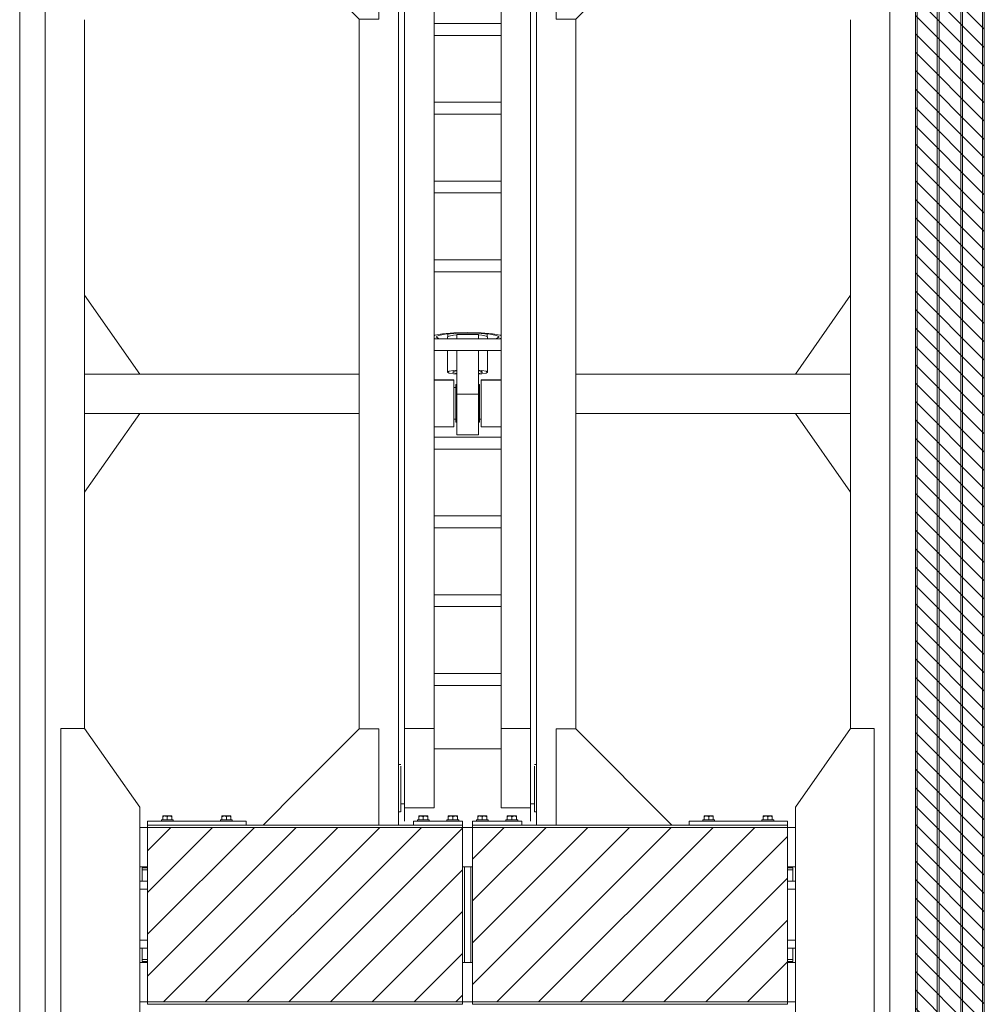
# Model space of a CAD drawing. Header units: millimetres. Extents: x 11264 to 19674, y -752784 to -746844.
# Tile 23 of 56: x 14554 to 14931, y -748200 to -747814. Entities that reach past the tile are written whole.
import ezdxf

# ---------------------------------------------------------------- set-up
doc = ezdxf.new("R2010")
doc.units = ezdxf.units.MM
doc.header["$MEASUREMENT"] = 0
doc.linetypes.add('DGN Style 1', pattern=[238.07239474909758, 0.396127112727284, -237.6762676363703])
doc.linetypes.add('DGN Style 6', pattern=[753.4337684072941, 0.396127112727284, -158.4508450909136, 277.2889789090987, -158.4508450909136, 0.396127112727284, -158.4508450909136])
for name, color, linetype, lineweight in [('Main Cradle', 7, 'Continuous', 0), ('Main Cradle Blocks', 7, 'Continuous', 0), ('Main Cradle Hydraulic Arm Support', 7, 'Continuous', 0), ('Main Cradle Tower Rail Frame', 7, 'Continuous', 0)]:
    doc.layers.add(name, color=color, linetype=linetype, lineweight=lineweight)

# ---------------------------------------------------------------- blocks, each defined once
blk = doc.blocks.new('*U97')
at = {"layer": 'Main Cradle', "color": 7, "linetype": 'Continuous', "lineweight": 0}
for p, q in [((-74.94451413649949, 1122.641239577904), (-174.9445141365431, 1122.641239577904)), ((59.05548586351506, 1122.641239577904), (-58.94451413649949, 1122.641239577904)), ((175.0554858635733, 1122.641239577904), (75.05548586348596, 1122.641239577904)), ((-832.5471580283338, -27.97451850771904), (-972.5445141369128, 172.026403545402)), ((832.6581297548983, -27.97451850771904), (972.6554858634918, 172.026403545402)), ((-972.5478167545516, -328.0005614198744), (-832.5478167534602, -128.0014834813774)), ((972.6587884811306, -328.0005614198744), (832.6587884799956, -128.0014834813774))]:
    blk.add_line(p, q, dxfattribs=at)
at = {"layer": 'Main Cradle Hydraulic Arm Support', "color": 7, "linetype": 'Continuous', "lineweight": 0, "ltscale": 0.154083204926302}
for p, q in [((525.0554858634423, 1172.641239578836), (427.4642876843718, 1172.641239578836)), ((427.4642876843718, -1081.026043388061), (519.0554497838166, -1172.617205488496))]:
    blk.add_line(p, q, dxfattribs=at)
at = {"layer": 'Main Cradle Hydraulic Arm Support', "color": 7, "linetype": 'Continuous', "lineweight": 0}
for p, q in [((-174.9445141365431, -1172.617205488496), (-174.9445141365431, 1122.641239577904)), ((-74.94451413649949, 1102.641239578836), (-74.94451413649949, 1122.641239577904)), ((-58.94451413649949, 1122.641239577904), (-74.94451413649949, 1122.641239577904)), ((-74.94451413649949, 1061.908132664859), (-74.94451413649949, 1102.641239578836)), ((-74.94451413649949, 1102.641239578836), (-58.94451413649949, 1102.641239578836)), ((-58.94451413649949, 1122.641239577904), (-58.94451413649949, 1102.641239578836)), ((-58.94451413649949, 1102.641239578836), (-58.94451413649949, 1061.908132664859)), ((59.05548586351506, 1122.641239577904), (59.05548586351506, 1102.641239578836)), ((59.05548586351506, 1122.641239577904), (75.05548586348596, 1122.641239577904)), ((75.05548586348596, 1102.641239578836), (59.05548586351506, 1102.641239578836)), ((59.05548586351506, 1102.641239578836), (59.05548586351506, 1061.908132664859)), ((75.05548586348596, 1102.641239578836), (75.05548586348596, 1122.641239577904)), ((75.05548586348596, 1061.908132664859), (75.05548586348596, 1102.641239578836)), ((175.0554858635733, -1172.617205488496), (175.0554858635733, 1122.641239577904)), ((-74.94455021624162, 1097.640988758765), (-174.9444780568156, 1097.6403615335)), ((-37.73142149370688, 1097.641222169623), (-58.94447805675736, 1097.641089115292)), ((-34.95592507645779, 1097.641239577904), (-35.48078137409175, 1097.64123628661)), ((-34.95592507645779, 1097.641239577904), (-34.95592507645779, 1093.074011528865)), ((-29.95596115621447, 1077.640316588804), (-34.95588899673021, 1077.640318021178)), ((-34.95588899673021, 1077.582451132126), (-29.95596115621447, 1077.580831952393)), ((-27.45596115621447, 1085.024097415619), (-29.95592507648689, 1085.024097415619)), ((30.04407492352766, 1085.024097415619), (27.54411100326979, 1085.024097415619)), ((35.04403884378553, 1077.640297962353), (30.04411100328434, 1077.640299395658)), ((30.04411100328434, 1077.56140150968), (35.04403884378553, 1077.559782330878)), ((30.04411100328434, 1077.561056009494), (35.04403884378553, 1077.55944604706)), ((35.04407492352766, 1093.074011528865), (35.04407492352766, 1097.641239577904)), ((35.04407492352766, 1097.641239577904), (35.85870069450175, 1097.641233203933)), ((45.82962523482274, 1097.641155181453), (59.05544978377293, 1097.641051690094)), ((75.05552194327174, 1097.640926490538), (175.0554497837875, 1097.640143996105)), ((-159.9559250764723, -927.7132501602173), (-159.9559250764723, 1072.641239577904)), ((-84.95592507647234, -927.7132501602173), (-84.95592507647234, 1072.641239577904)), ((85.06689680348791, 1031.908096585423), (85.06689680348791, 1061.908096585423)), ((160.0668968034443, -927.7132491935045), (160.0668968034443, 1072.641239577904)), ((85.06689680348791, 1031.908096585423), (-84.95592507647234, 1031.908096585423)), ((85.06689680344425, 1031.908096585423), (85.06689680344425, -927.7132501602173)), ((-159.9559611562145, 979.0282717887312), (-174.9444780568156, 978.6469405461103)), ((-174.9444780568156, 977.6421176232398), (-159.9559611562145, 977.6420236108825)), ((-159.9555642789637, 982.2218137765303), (-159.9559250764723, 982.2093073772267)), ((-29.95596115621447, 997.7219534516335), (-34.95588899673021, 997.7235863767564)), ((-34.95588899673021, 997.7232518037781), (-29.95596115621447, 997.7216096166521)), ((-29.95596115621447, 997.6921892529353), (-34.95588899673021, 997.6932133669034)), ((-34.95588899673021, 997.6932112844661), (-29.95596115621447, 997.6921871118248)), ((-34.95588899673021, 997.6419756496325), (-29.95596115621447, 997.6419784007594)), ((-27.45596115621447, 990.2583866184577), (-29.95592507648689, 990.2583866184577)), ((30.04407492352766, 990.2583866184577), (27.54411100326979, 990.2583866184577)), ((30.04411100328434, 997.7019030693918), (35.04403884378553, 997.7002608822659)), ((35.04403884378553, 997.6788755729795), (30.04411100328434, 997.6798996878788)), ((30.04411100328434, 997.6798968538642), (35.04403884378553, 997.6788726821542)), ((30.04411100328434, 997.6420114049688), (35.04403884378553, 997.6420141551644)), ((85.06686072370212, 977.6415373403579), (37.58441705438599, 977.641254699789)), ((160.0665360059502, 982.2218137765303), (160.0668968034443, 982.2093073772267)), ((175.0554497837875, 977.6420729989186), (160.0669328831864, 977.6419837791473)), ((27.54407492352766, 908.6282151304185), (-27.45592507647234, 908.6282151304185)), ((83.193232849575, 901.8740437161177), (85.06686072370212, 900.7289443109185)), ((-274.9445141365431, 872.6412034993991), (-274.9445141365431, -27.9880009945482)), ((85.06689680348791, 861.9080965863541), (-84.95592507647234, 861.9080965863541)), ((275.0554858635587, 872.6412034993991), (275.0554858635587, -27.9880009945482)), ((-84.95592507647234, 831.9080965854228), (85.06689680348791, 831.9080965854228)), ((-84.95592507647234, 661.9080965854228), (85.06689680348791, 661.9080965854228)), ((85.06689680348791, 631.9080965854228), (-84.95592507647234, 631.9080965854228)), ((-84.95592507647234, 461.9080965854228), (85.06689680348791, 461.9080965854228)), ((85.06689680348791, 431.9080965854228), (-84.95592507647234, 431.9080965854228)), ((-84.95592507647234, 261.9080965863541), (85.06689680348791, 261.9080965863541)), ((85.06689680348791, 231.9080965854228), (-84.95592507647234, 231.9080965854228)), ((-84.95592507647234, 61.90809658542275), (85.06689680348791, 61.90809658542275)), ((-50.95592507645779, 66.3803537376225), (-50.95592507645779, 61.90813266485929)), ((-49.95592507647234, 73.81853546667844), (-49.95592507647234, 66.99156295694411)), ((-27.45592507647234, 72.58035549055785), (-27.45592507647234, 61.90813266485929)), ((-27.45592507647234, 72.58035549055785), (27.54407492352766, 72.58035549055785)), ((27.54407492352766, 61.90813266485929), (27.54407492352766, 72.58035549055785)), ((50.04407492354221, 66.99156295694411), (50.04407492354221, 73.81853546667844)), ((51.04407492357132, 61.90813266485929), (51.04407492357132, 66.3803537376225)), ((80.04407342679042, 66.40993099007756), (80.04407492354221, 66.40804968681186)), ((85.06689680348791, 31.90809658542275), (-84.95592507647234, 31.90809658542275)), ((-50.95592507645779, 31.90806050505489), (-50.95592507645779, -22.95211846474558)), ((-27.45592507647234, 31.90806050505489), (-27.45592507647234, -78.86932087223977)), ((27.54407492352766, -78.86932087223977), (27.54407492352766, 31.90806050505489)), ((51.04407492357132, -22.95211846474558), (51.04407492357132, 31.90806050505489)), ((-972.5507471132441, -27.9880009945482), (-274.9445141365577, -27.9880009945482)), ((-274.9445141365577, -27.9880009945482), (-274.9445141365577, -127.9880009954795)), ((-84.95588899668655, -42.82210152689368), (-34.91733602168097, -42.88737912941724)), ((-34.91733602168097, -44.37318328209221), (-34.95904172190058, -44.37247377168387)), ((-34.91733602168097, -42.88737912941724), (-34.91733602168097, -44.37318328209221)), ((35.00548585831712, -42.88737912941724), (85.06686072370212, -42.88800436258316)), ((427.4642878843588, -27.9880009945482), (275.0554858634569, -27.9880009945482)), ((275.0554858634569, -27.9880009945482), (275.0554858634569, -127.9880009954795)), ((972.6617188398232, -27.9880009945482), (427.4642876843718, -27.9880009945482)), ((-29.95592507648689, -54.68709734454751), (-27.45596115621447, -54.68709734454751)), ((27.54411100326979, -54.68709734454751), (30.04407492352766, -54.68709734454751)), ((30.04411100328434, -62.35889076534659), (35.00544977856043, -62.35889245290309)), ((27.54407492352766, -78.86932087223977), (-27.45592507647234, -78.86932087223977)), ((27.54407492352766, -109.564856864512), (27.54407492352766, -78.86932087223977)), ((-972.5507471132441, -127.9880009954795), (-274.9445141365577, -127.9880009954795)), ((-274.9441533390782, -127.9876401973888), (-274.9445141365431, -127.9880009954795)), ((-274.9445141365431, -127.9880009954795), (-274.9445141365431, -928.6172054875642)), ((-29.95596115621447, -142.3586478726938), (-34.91729994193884, -142.3586498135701)), ((35.00544977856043, -142.3586224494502), (30.04411100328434, -142.3586243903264)), ((275.0554858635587, -127.9880009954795), (275.0551250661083, -127.9876401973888)), ((427.4642878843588, -127.9880009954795), (275.0554858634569, -127.9880009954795)), ((275.0554858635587, -127.9880009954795), (275.0554858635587, -928.6172054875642)), ((972.6617188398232, -127.9880009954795), (427.4642876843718, -127.9880009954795)), ((-27.45596115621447, -150.0304235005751), (-29.95592507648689, -150.0304235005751)), ((30.04407492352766, -150.0304235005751), (27.54411100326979, -150.0304235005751)), ((-84.95592507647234, -188.0919034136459), (85.06689680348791, -188.0919034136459)), ((85.06689680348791, -218.0919034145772), (-84.95592507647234, -218.0919034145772)), ((-84.95592507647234, -388.0919034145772), (85.06689680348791, -388.0919034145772)), ((85.06689680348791, -418.0919034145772), (-84.95592507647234, -418.0919034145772)), ((-84.95592507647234, -588.0919034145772), (85.06689680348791, -588.0919034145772)), ((85.06689680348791, -618.0919034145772), (-84.95592507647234, -618.0919034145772)), ((-84.95592507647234, -788.0919034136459), (85.06689680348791, -788.0919034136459)), ((85.06689680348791, -818.0919034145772), (-84.95592507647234, -818.0919034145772)), ((-159.9559250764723, -874.9173540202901), (-159.9555642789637, -874.9194696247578)), ((160.0668968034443, -874.9173540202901), (160.0665360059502, -874.9194696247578)), ((-159.9559250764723, -1128.764427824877), (-159.9559250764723, -927.7132501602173)), ((-159.9559250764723, -927.7132501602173), (-84.95592507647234, -927.7132501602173)), ((-84.95592507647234, -1128.764427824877), (-84.95592507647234, -927.7132501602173)), ((85.06689680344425, -927.7132501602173), (85.06689680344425, -1128.764427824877)), ((160.0668968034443, -927.7132501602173), (85.06689680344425, -927.7132501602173)), ((160.0668968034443, -927.7132501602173), (160.0668968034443, -1128.764427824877)), ((-84.95588899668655, -978.7644278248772), (85.06686072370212, -978.7644278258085)), ((-174.9444780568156, -1018.76459542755), (-170.7354855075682, -1018.764462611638)), ((-170.6825296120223, -1018.764460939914), (-169.7364222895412, -1018.764431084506)), ((-169.6799943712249, -1018.76442930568), (-169.6331031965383, -1018.764427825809)), ((169.7440749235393, -1018.764427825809), (169.7909660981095, -1018.76442930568)), ((169.847394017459, -1018.764431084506), (170.7935013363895, -1018.764460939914)), ((170.8464572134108, -1018.764462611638), (175.0554497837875, -1018.76459542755)), ((160.0668968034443, -1040.49608458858), (160.0668968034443, -1078.764427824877)), ((-159.955961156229, -1118.641183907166), (-169.6330671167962, -1118.638019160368)), ((-159.955961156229, -1118.641287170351), (-169.6330671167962, -1118.638104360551)), ((-169.6330671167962, -1118.763765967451), (-159.955961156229, -1118.763760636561)), ((160.0668968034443, -1106.357560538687), (160.0665360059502, -1106.35051375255)), ((169.7440388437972, -1118.749725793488), (160.0669328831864, -1118.74654298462)), ((160.0669328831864, -1118.763584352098), (169.7440388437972, -1118.763579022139)), ((-170.1198081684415, -1138.76442436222), (-174.9444780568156, -1138.764390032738)), ((-159.9559250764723, -1128.764427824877), (-84.95592507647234, -1128.764427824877)), ((85.06689680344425, -1128.764427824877), (160.0668968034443, -1128.764427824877)), ((175.0554497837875, -1138.764390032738), (170.2307799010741, -1138.76442436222))]:
    blk.add_line(p, q, dxfattribs=at)
at = {"layer": 'Main Cradle Hydraulic Arm Support', "color": 7, "linetype": 'Continuous', "lineweight": 0, "ltscale": 0.154083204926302, "extrusion": (0, 0, -1), "flags": 128}
for points in [[(524.9445141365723, 1172.641239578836), (224.9445141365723, 1172.641239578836), (224.9445141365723, 872.6412395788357), (274.9445141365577, 872.6412395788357), (524.9445141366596, 1122.641239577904), (524.9445141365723, 1172.641239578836)], [(-427.4642878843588, 1172.641239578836), (-225.0554858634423, 1172.641239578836), (-225.0554858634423, 872.6412395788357), (-275.0554858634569, 872.6412395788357), (-427.4642878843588, 1025.050041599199)], [(-427.4642876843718, 1025.050041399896), (-525.0554858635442, 1122.641239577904), (-525.0554858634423, 1172.641239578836)], [(224.9445141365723, -1172.617205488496), (224.9445141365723, -928.6172415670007), (274.9445141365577, -928.6172415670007), (518.9444780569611, -1172.617205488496)], [(-225.0554858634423, -1172.617205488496), (-225.0554858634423, -928.6172415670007), (-275.0554858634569, -928.6172415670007), (-427.4642878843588, -1081.026043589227)]]:
    blk.add_lwpolyline(points, dxfattribs=at)
at = {"layer": 'Main Cradle Hydraulic Arm Support', "color": 7, "linetype": 'Continuous', "lineweight": 0, "extrusion": (0, 0, -1), "flags": 128}
for points in [[(27.45592507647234, 1122.641203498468), (27.45592507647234, 1108.54542115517), (27.45592507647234, 1081.93563096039), (27.45592507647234, 1061.908132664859)], [(-27.54407492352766, 1122.641203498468), (-27.54407492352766, 1108.54542115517), (-27.54407492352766, 1081.93563096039), (-27.54407492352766, 1061.908132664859)], [(34.95592507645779, 1093.074011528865), (34.95592507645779, 1080.0676464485), (34.95592507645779, 1061.908132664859)], [(29.95592507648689, 1061.908132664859), (29.95592507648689, 1062.862206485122), (29.95592507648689, 1076.571153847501), (29.95592507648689, 1084.353375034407), (29.95592507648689, 1085.024097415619), (29.95592507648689, 1085.024097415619)], [(-30.04407492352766, 1061.908132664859), (-30.04407492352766, 1062.862206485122), (-30.04407492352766, 1076.571153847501), (-30.04407492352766, 1084.353375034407), (-30.04407492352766, 1085.024097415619), (-30.04407492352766, 1085.024097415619)], [(-35.04407492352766, 1061.908132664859), (-35.04407492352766, 1080.0676464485), (-35.04407492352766, 1093.074011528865)], [(-75.05548586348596, 1097.640926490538), (-75.05548586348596, 1097.640926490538), (-75.05548586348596, 1097.640828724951)], [(34.95592507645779, 1031.908060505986), (34.95592507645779, 1014.68023363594), (34.95592507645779, 995.2148327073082), (34.95592507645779, 982.2084676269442), (84.95588899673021, 980.936661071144)], [(29.95592507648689, 990.2583867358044), (29.95592507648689, 996.8012744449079), (29.95592507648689, 1009.561677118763), (29.95592507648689, 1026.596939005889), (29.95592507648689, 1031.908060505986)], [(27.45592507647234, 1031.908060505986), (27.45592507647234, 908.6282151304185), (27.45592507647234, 907.9631788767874)], [(-27.54407492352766, 1031.908060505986), (-27.54407492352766, 908.6282151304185), (-27.54407492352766, 907.9631788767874)], [(-30.04407492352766, 990.2583867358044), (-30.04407492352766, 996.8012744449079), (-30.04407492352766, 1009.561677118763), (-30.04407492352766, 1026.596939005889), (-30.04407492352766, 1031.908060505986)], [(-35.55756184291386, 977.641242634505), (-35.04407492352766, 977.6412395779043), (-35.04407492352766, 982.2084676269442), (-35.04407492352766, 995.2148327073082), (-35.04407492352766, 1014.68023363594), (-35.04407492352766, 1031.908060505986)], [(84.95588899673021, 977.6415531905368), (34.95592507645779, 977.6412395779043), (34.95592507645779, 982.2084676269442), (84.95588899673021, 980.9363905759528)], [(-83.193232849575, 901.8740437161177), (-63.68368523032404, 905.4236178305), (-34.48558383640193, 907.7953674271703), (-0.04407492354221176, 908.6282151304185), (34.39743398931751, 907.7953674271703), (63.59553538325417, 905.4236178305), (83.10508300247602, 901.8740437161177), (84.95588899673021, 900.7428922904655)], [(27.45592507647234, 907.9632235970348), (-0.04407492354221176, 908.6282151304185), (-27.54407492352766, 907.9632235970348)], [(-85.06686072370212, 69.4504727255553), (-83.193232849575, 70.59505783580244), (-63.68368523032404, 74.1446319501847), (-34.48558383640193, 76.51638154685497), (-0.04407492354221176, 77.34922925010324), (34.39743398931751, 76.51638154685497), (63.59553538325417, 74.1446319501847), (83.10508300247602, 70.59505783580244), (84.95588899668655, 69.46390641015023)], [(-80.04407342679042, 66.40993099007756), (-73.95443752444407, 70.1298347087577), (-56.61261741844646, 73.2850116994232), (-30.65874951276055, 75.39323356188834), (-0.04407492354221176, 76.13354263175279), (30.57059966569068, 75.39323356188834), (56.52446757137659, 73.2850116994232), (73.86628767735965, 70.1298347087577), (79.95592507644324, 66.40804968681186), (79.95592507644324, 66.40847253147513)], [(84.95588899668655, 63.35219296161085), (83.10508300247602, 62.22104153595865), (81.38523990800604, 61.90813266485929)], [(79.95592507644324, 66.40804968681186), (73.86628767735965, 62.68626466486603), (69.58943563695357, 61.90813266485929)], [(27.45596115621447, 71.45993799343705), (36.01837091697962, 70.76441702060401), (47.07378123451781, 68.75299168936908), (50.95592507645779, 66.3803537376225), (50.95556427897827, 66.38013323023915)], [(-51.04407492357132, 66.3803537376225), (-47.16193108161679, 68.75299168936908), (-36.10652076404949, 70.76441702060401), (-27.54411100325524, 71.45993799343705)], [(-69.67758548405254, 61.90813266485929), (-73.95443752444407, 62.68626466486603), (-80.04407492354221, 66.40804968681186)], [(-81.47338975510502, 61.90813266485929), (-83.193232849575, 62.22104153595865), (-85.06686072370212, 63.36614094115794)], [(27.45596115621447, -17.87253420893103), (36.01837091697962, -18.56805518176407), (47.07378123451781, -20.579480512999), (50.95592507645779, -22.95211846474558), (47.07378123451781, -25.32475641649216), (36.01837091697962, -27.3361817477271), (27.45596115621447, -28.03170272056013)], [(37.95592507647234, -22.95211846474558), (35.06334731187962, -21.18427057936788), (27.45596115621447, -19.80018000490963)], [(27.45596115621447, -26.10405692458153), (35.06334731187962, -24.71996635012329), (37.95592507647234, -22.95211846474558)], [(-51.04407492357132, -22.95211846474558), (-47.16193108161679, -20.579480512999), (-36.10652076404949, -18.56805518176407), (-27.54411100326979, -17.87253420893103)], [(-27.54411100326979, -19.80018000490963), (-35.1514971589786, -21.18427057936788), (-38.04407492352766, -22.95211846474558), (-35.1514971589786, -24.71996635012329), (-27.54411100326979, -26.10405692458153)], [(-27.54411100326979, -28.03170272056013), (-36.10652076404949, -27.3361817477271), (-47.16193108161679, -25.32475641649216), (-51.04407492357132, -22.95211846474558)], [(274.9441533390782, -28.4334123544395), (274.9445141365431, -27.9880009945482), (274.9445141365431, -27.9880009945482)], [(84.95588899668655, -43.37893395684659), (34.91733602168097, -44.37318328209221), (34.91733602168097, -50.39723619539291), (34.91733602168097, -54.68676591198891), (34.91733602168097, -72.2579775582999), (34.91733602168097, -94.4117605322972), (34.91733602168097, -117.7754021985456), (34.91733602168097, -138.7919999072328), (34.91733602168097, -154.2619671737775), (34.91733602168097, -161.8301417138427), (84.95588899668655, -161.8954193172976)], [(-35.09230729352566, -44.37181947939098), (-35.00548585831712, -44.37318328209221), (-35.00548585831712, -42.88737912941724)], [(-85.06686072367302, -161.8300585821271), (-35.00548585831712, -161.8301417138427), (-35.00548585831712, -154.2619671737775), (-35.00548585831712, -138.7919999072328), (-35.00548585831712, -117.7754021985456), (-35.00548585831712, -94.4117605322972), (-35.00548585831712, -72.2579775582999), (-35.00548585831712, -54.68676591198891), (-35.00548585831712, -44.37318328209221), (-85.06686072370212, -43.37873485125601)], [(-275.0554858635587, -27.9880009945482), (-275.0554858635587, -27.9880009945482), (-275.0551250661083, -28.43341235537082)], [(29.95592507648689, -150.0304232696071), (29.95592507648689, -144.2568125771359), (29.95592507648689, -132.1046030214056), (29.95592507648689, -115.4238585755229), (29.95592507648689, -96.75407137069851), (29.95592507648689, -78.93754726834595), (29.95592507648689, -64.68669055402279), (29.95592507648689, -56.17106498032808), (29.95592507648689, -54.68709757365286)], [(-30.04407492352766, -150.0304232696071), (-30.04407492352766, -144.2568125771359), (-30.04407492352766, -132.1046030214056), (-30.04407492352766, -115.4238585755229), (-30.04407492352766, -96.75407137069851), (-30.04407492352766, -78.93754726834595), (-30.04407492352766, -64.68669055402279), (-30.04407492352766, -56.17106498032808), (-30.04407492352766, -54.68709757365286)], [(-27.54407492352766, -109.564856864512), (-27.54407492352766, -139.1879657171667), (-27.54407492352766, -163.3300711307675), (-27.54407492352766, -178.3982918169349), (-27.54407492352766, -182.1501419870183), (27.45592507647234, -182.1501419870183), (27.45592507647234, -178.3982918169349), (27.45592507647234, -163.3300711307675), (27.45592507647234, -139.1879657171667), (27.45592507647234, -109.564856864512), (27.45592507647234, -78.86932087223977)], [(169.6331031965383, -1023.331655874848), (169.6331031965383, -1036.33802095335), (169.6331031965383, -1055.803421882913), (169.6331031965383, -1078.764427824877), (169.6331031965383, -1101.725433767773), (169.6331031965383, -1121.190834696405), (169.6331031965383, -1134.197199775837), (169.6331031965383, -1138.764427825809), (169.7314628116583, -1138.764427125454)], [(-169.8424345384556, -1138.764427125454), (-169.7440749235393, -1138.764427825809), (-169.7440749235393, -1134.197199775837), (-169.7440749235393, -1121.190834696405), (-169.7440749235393, -1101.725433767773), (-169.7440749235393, -1078.764427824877), (-169.7440749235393, -1055.803421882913), (-169.7440749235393, -1036.33802095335), (-169.7440749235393, -1023.331655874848)], [(159.9559250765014, -1162.617205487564), (159.9559250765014, -1149.47510594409), (159.9559250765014, -1128.764531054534)], [(-160.066896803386, -1128.764463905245), (-160.066896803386, -1149.47510594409), (-160.0668968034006, -1162.617205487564)]]:
    blk.add_lwpolyline(points, dxfattribs=at)
blk = doc.blocks.new('*U58')
at = {"linetype": 'DGN Style 6', "lineweight": 0}
h = blk.add_hatch(dxfattribs=at)
h.set_pattern_fill('HATCH', color=5, style=0, pattern_type=2)
h.set_pattern_definition([(135, (-586.7869929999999, 1050.682466), (3.595456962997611, 3.59545696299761), [])])
h.paths.add_polyline_path([(-564.4400383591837, 1021.15248072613), (-564.4400383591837, 2278.470879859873), (-537.4754893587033, 2278.470879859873), (-537.4754893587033, 1021.15248072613)])
at = {"linetype": 'Continuous', "lineweight": 0}
h = blk.add_hatch(dxfattribs=at)
h.set_pattern_fill('HATCH', color=30, style=0, pattern_type=2)
h.set_pattern_definition([(45, (-742.407955, 1676.514658), (-8.171492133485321, 8.171492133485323), [])])
h.paths.add_polyline_path([(-864.9175641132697, 1615.682283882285), (-741.6510543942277, 1615.682283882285), (-741.6510543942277, 1683.941113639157), (-864.9175641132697, 1683.941113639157)])
h = blk.add_hatch(dxfattribs=at)
h.set_pattern_fill('HATCH', color=30, style=0, pattern_type=2)
h.set_pattern_definition([(45, (-742.694834, 1676.514658), (-8.171492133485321, 8.171492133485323), [])])
h.paths.add_polyline_path([(-737.7681593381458, 1615.682283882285), (-614.5016496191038, 1615.682283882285), (-614.5016496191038, 1683.941113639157), (-737.7681593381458, 1683.941113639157)])
at = {"color": 5, "linetype": 'Continuous', "lineweight": 0, "flags": 128}
blk.add_lwpolyline([(-564.4400383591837, 1021.15248072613), (-564.4400383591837, 2278.470879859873), (-537.4754893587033, 2278.470879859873), (-537.4754893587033, 1021.15248072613), (-564.4400383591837, 1021.15248072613)], close=True, dxfattribs=at)
at = {"color": 30, "linetype": 'Continuous', "lineweight": 13, "flags": 128}
for points in [[(-864.9175641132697, 1615.682283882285), (-741.6510543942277, 1615.682283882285), (-741.6510543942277, 1683.941113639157), (-864.9175641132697, 1683.941113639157), (-864.9175641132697, 1615.682283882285)], [(-737.7681593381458, 1615.682283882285), (-614.5016496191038, 1615.682283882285), (-614.5016496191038, 1683.941113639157), (-737.7681593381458, 1683.941113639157), (-737.7681593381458, 1615.682283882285)]]:
    blk.add_lwpolyline(points, close=True, dxfattribs=at)
at = {"layer": 'Main Cradle', "color": 7, "linetype": 'Continuous', "lineweight": 0}
for p, q in [((-914.9783589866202, 2278.471174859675), (-914.9783589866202, 1021.152222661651)), ((-904.9783589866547, 2278.471174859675), (-904.9783589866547, 1021.152222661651)), ((-574.4390677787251, 2278.471174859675), (-574.4390677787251, 1021.152222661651)), ((-564.4390677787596, 2278.471174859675), (-564.4390677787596, 1021.152222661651)), ((-563.7282215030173, 2278.471174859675), (-563.7282215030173, 1021.152222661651)), ((-555.9644915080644, 2278.471174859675), (-555.9644915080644, 1021.152222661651)), ((-555.1940754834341, 2278.471174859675), (-555.1940754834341, 1021.152222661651)), ((-546.7194992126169, 2278.471174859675), (-546.7194992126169, 1021.152222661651)), ((-545.9490831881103, 2278.471174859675), (-545.9490831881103, 1021.152222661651)), ((-538.1853531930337, 2278.471174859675), (-538.1853531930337, 1021.152222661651)), ((-889.5700384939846, 1999.851667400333), (-889.5700384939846, 1815.007605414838)), ((-589.8473882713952, 1999.851667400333), (-589.8473882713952, 1815.007605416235)), ((-889.5700384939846, 1815.007598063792), (-889.5700384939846, 1722.616156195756)), ((-589.8473882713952, 1815.007598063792), (-589.8473882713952, 1722.616156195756)), ((-867.9978875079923, 1683.941128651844), (-864.9013184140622, 1683.941128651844)), ((-741.6347524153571, 1683.941128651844), (-737.7826743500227, 1683.941128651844)), ((-614.5161083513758, 1683.941128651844), (-611.4195392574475, 1683.941128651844)), ((-867.9979889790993, 1668.532808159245), (-864.9013184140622, 1668.532808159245)), ((-867.0122572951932, 1668.070558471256), (-864.901316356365, 1668.070558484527)), ((-867.0122572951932, 1668.070558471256), (-864.901316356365, 1668.070558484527)), ((-867.0122572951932, 1668.070558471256), (-867.0122572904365, 1667.300142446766)), ((-741.6347524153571, 1668.532808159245), (-740.9413790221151, 1668.532808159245)), ((-738.4760477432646, 1668.532808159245), (-737.7826743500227, 1668.532808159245)), ((-614.5161104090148, 1668.070558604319), (-612.4051694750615, 1668.070558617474)), ((-614.5161104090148, 1668.070558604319), (-612.4051694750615, 1668.070558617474)), ((-614.5161083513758, 1668.532808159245), (-611.4194377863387, 1668.532808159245)), ((-612.4051694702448, 1667.30014259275), (-612.4051694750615, 1668.070558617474)), ((-867.0122611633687, 1667.300142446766), (-864.901316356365, 1667.300142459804)), ((-867.0122611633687, 1667.300142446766), (-867.0122572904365, 1667.300142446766)), ((-867.0122611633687, 1667.300142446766), (-867.0122611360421, 1662.908774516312)), ((-867.0122572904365, 1667.300142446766), (-864.901316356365, 1667.300142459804)), ((-614.5161104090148, 1667.300142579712), (-612.4051694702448, 1667.30014259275)), ((-614.5161104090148, 1667.300142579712), (-612.4051733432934, 1667.30014259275)), ((-612.4051733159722, 1662.908774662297), (-612.4051733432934, 1667.30014259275)), ((-867.9980483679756, 1659.827110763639), (-864.901316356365, 1659.827110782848)), ((-867.9980483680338, 1659.827107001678), (-867.0122611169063, 1659.827107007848)), ((-867.9980483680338, 1659.827107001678), (-864.901316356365, 1659.827107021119)), ((-867.0122611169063, 1659.827107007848), (-867.9980483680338, 1659.827107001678)), ((-864.901316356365, 1659.827107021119), (-867.9980483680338, 1659.827107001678)), ((-867.9980280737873, 1662.908774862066), (-867.0122611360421, 1662.908774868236)), ((-867.9980280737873, 1662.908774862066), (-864.901316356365, 1662.908774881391)), ((-864.901316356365, 1662.908774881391), (-867.0122585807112, 1662.908774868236)), ((-614.5161104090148, 1662.908775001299), (-611.4193986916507, 1662.908775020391)), ((-612.4051707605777, 1662.908775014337), (-614.5161104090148, 1662.908775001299)), ((-614.5161104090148, 1659.827110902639), (-611.4193783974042, 1659.827110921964)), ((-614.5161104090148, 1659.827107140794), (-611.4193783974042, 1659.827107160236)), ((-611.4193783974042, 1659.827107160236), (-614.5161104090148, 1659.827107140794)), ((-612.4051733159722, 1662.908775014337), (-611.4193986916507, 1662.908775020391)), ((-612.4051707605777, 1662.908775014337), (-612.4051733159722, 1662.908775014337)), ((-612.4051707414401, 1659.82711091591), (-612.4051732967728, 1659.82711091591)), ((-612.4051732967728, 1659.827107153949), (-611.4193783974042, 1659.827107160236)), ((-611.4193783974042, 1659.827107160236), (-612.4051732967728, 1659.827107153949)), ((-867.9982005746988, 1636.714626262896), (-864.901316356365, 1636.714626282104)), ((-867.0122609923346, 1639.796290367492), (-867.9981802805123, 1639.796290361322)), ((-867.9981802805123, 1639.796290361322), (-864.901316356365, 1639.796290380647)), ((-867.0122609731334, 1636.714626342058), (-867.012260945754, 1632.323254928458)), ((-614.5161104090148, 1639.796290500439), (-611.4192464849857, 1639.796290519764)), ((-614.5161104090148, 1636.714626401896), (-611.419226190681, 1636.714626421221)), ((-611.4192464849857, 1639.796290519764), (-612.4051731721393, 1639.796290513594)), ((-612.4051707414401, 1636.714626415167), (-612.4051731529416, 1636.714626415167)), ((-612.4051731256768, 1632.323255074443), (-612.4051731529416, 1636.714626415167)), ((-867.9982355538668, 1631.090589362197), (-864.9013184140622, 1631.090589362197)), ((-867.012260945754, 1632.323254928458), (-864.901316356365, 1632.323254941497)), ((-867.0122572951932, 1632.323254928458), (-864.901316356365, 1632.323254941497)), ((-867.0122572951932, 1632.323254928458), (-867.0122572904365, 1631.552838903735)), ((-867.0122572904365, 1631.552838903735), (-864.901316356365, 1631.55283891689)), ((-741.6347524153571, 1631.090589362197), (-740.9413790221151, 1631.090589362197)), ((-738.4760477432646, 1631.090589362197), (-737.7826743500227, 1631.090589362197)), ((-614.5161104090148, 1632.323255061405), (-612.4051694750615, 1632.323255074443)), ((-614.5161104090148, 1632.323255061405), (-612.4051731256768, 1632.323255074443)), ((-614.5161104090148, 1631.552839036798), (-612.4051694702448, 1631.552839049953)), ((-614.5161083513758, 1631.090589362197), (-611.4191912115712, 1631.090589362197)), ((-612.4051731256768, 1632.323255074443), (-612.4051694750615, 1632.323255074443)), ((-612.4051694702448, 1631.552839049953), (-612.4051694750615, 1632.323255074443)), ((-867.9983370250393, 1615.682268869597), (-864.9013184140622, 1615.682268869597)), ((-614.5161083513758, 1615.682268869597), (-611.4190897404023, 1615.682268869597))]:
    blk.add_line(p, q, dxfattribs=at)
at = {"layer": 'Main Cradle', "color": 7, "linetype": 'Continuous', "lineweight": 0, "flags": 128}
for points in [[(-889.5700384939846, 1577.007526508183), (-867.9983898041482, 1607.824025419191), (-867.9978367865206, 1691.799372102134), (-889.5690780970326, 1722.616155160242), (-898.81407039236, 1722.616216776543), (-898.8150307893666, 1577.007588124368), (-889.5700384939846, 1577.007526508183)], [(-589.8473882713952, 1577.007526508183), (-611.4190369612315, 1607.824025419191), (-611.4195899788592, 1691.799372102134), (-589.8483486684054, 1722.616155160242), (-580.6033563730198, 1722.616216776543), (-580.6023959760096, 1577.007588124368), (-589.8473882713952, 1577.007526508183)]]:
    blk.add_lwpolyline(points, dxfattribs=at)
at = {"layer": 'Main Cradle', "color": 7, "linetype": 'Continuous', "lineweight": 0, "ltscale": 0.1540832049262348, "flags": 128}
blk.add_lwpolyline([(-740.9413790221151, 1668.532808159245), (-738.4760477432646, 1668.532808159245), (-738.4760477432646, 1631.090589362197), (-740.9413790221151, 1631.090589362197), (-740.9413790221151, 1668.532808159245)], dxfattribs=at)
at = {"layer": 'Main Cradle Blocks', "color": 7, "linetype": 'Continuous', "lineweight": 0}
for p, q in [((-859.5084052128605, 1686.868709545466), (-859.5084052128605, 1686.406459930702)), ((-859.5084052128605, 1686.868709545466), (-854.8859090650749, 1686.868709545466)), ((-858.9819167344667, 1688.409541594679), (-858.0895369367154, 1688.409541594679)), ((-858.9819167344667, 1686.868709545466), (-858.9819167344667, 1688.133438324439)), ((-858.0895369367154, 1688.409541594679), (-856.3047773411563, 1688.409541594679)), ((-857.1971571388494, 1686.868709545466), (-857.1971571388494, 1688.133438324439)), ((-856.3047773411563, 1688.409541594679), (-855.4123975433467, 1688.409541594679)), ((-855.4123975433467, 1686.868709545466), (-855.4123975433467, 1688.133438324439)), ((-854.8859090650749, 1686.406459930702), (-854.8859090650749, 1686.868709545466)), ((-836.3959244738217, 1686.868709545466), (-836.3959244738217, 1686.406459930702)), ((-831.7734283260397, 1686.868709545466), (-836.3959244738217, 1686.868709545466)), ((-834.9770561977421, 1688.409541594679), (-835.8694359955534, 1688.409541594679)), ((-835.8694359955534, 1686.868709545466), (-835.8694359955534, 1688.133438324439)), ((-833.1922966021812, 1688.409541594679), (-834.9770561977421, 1688.409541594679)), ((-834.0846763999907, 1686.868709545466), (-834.0846763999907, 1688.133438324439)), ((-832.2999168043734, 1688.409541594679), (-833.1922966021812, 1688.409541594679)), ((-832.2999168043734, 1686.868709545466), (-832.2999168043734, 1688.133438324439)), ((-831.7734283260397, 1686.406459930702), (-831.7734283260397, 1686.868709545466)), ((-759.3543220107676, 1686.868709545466), (-759.3543220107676, 1686.406459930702)), ((-759.3543220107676, 1686.868709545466), (-754.7318258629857, 1686.868709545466)), ((-758.8278335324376, 1688.409541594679), (-757.9354537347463, 1688.409541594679)), ((-758.8278335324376, 1686.868709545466), (-758.8278335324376, 1688.133438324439)), ((-757.9354537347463, 1688.409541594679), (-756.1506941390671, 1688.409541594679)), ((-757.0430739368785, 1686.868709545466), (-757.0430739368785, 1688.133438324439)), ((-756.1506941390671, 1688.409541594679), (-755.2583143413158, 1688.409541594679)), ((-755.2583143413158, 1686.868709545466), (-755.2583143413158, 1688.133438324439)), ((-754.7318258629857, 1686.406459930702), (-754.7318258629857, 1686.868709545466)), ((-747.798081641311, 1686.868709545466), (-747.798081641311, 1686.406459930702)), ((-743.1755854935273, 1686.868709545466), (-747.798081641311, 1686.868709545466)), ((-746.3792133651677, 1688.409541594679), (-747.2715931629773, 1688.409541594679)), ((-747.2715931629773, 1686.868709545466), (-747.2715931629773, 1688.133438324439)), ((-744.5944537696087, 1688.409541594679), (-746.3792133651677, 1688.409541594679)), ((-745.48683356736, 1686.868709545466), (-745.48683356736, 1688.133438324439)), ((-743.7020739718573, 1688.409541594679), (-744.5944537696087, 1688.409541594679)), ((-743.7020739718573, 1686.868709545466), (-743.7020739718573, 1688.133438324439)), ((-743.1755854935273, 1686.406459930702), (-743.1755854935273, 1686.868709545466)), ((-736.2418412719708, 1686.868709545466), (-736.2418412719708, 1686.406459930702)), ((-736.2418412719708, 1686.868709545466), (-731.6193451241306, 1686.868709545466)), ((-735.7153527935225, 1688.409541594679), (-734.8229729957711, 1688.409541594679)), ((-735.7153527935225, 1686.868709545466), (-735.7153527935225, 1688.133438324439)), ((-734.8229729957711, 1688.409541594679), (-733.0382134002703, 1688.409541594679)), ((-733.9305931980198, 1686.868709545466), (-733.9305931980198, 1688.133438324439)), ((-733.0382134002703, 1688.409541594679), (-732.1458336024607, 1688.409541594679)), ((-732.1458336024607, 1686.868709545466), (-732.1458336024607, 1688.133438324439)), ((-731.6193451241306, 1686.406459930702), (-731.6193451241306, 1686.868709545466)), ((-724.6856009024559, 1686.868709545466), (-724.6856009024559, 1686.406459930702)), ((-720.063104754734, 1686.868709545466), (-724.6856009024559, 1686.868709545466)), ((-723.2667326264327, 1688.409541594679), (-724.1591124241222, 1688.409541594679)), ((-724.1591124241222, 1686.868709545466), (-724.1591124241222, 1688.133438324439)), ((-721.4819730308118, 1688.409541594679), (-723.2667326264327, 1688.409541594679)), ((-722.3743528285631, 1686.868709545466), (-722.3743528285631, 1688.133438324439)), ((-720.5895932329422, 1688.409541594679), (-721.4819730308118, 1688.409541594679)), ((-720.5895932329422, 1686.868709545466), (-720.5895932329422, 1688.133438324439)), ((-720.063104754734, 1686.406459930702), (-720.063104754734, 1686.868709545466)), ((-647.6439984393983, 1686.868709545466), (-647.6439984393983, 1686.406459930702)), ((-647.6439984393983, 1686.868709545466), (-643.0215022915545, 1686.868709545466)), ((-647.1175099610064, 1688.409541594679), (-646.2251301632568, 1688.409541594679)), ((-647.1175099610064, 1686.868709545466), (-647.1175099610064, 1688.133438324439)), ((-646.2251301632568, 1688.409541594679), (-644.4403705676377, 1688.409541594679)), ((-645.3327503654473, 1686.868709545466), (-645.3327503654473, 1688.133438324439)), ((-644.4403705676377, 1688.409541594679), (-643.54799076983, 1688.409541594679)), ((-643.54799076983, 1686.868709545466), (-643.54799076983, 1688.133438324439)), ((-643.0215022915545, 1686.406459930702), (-643.0215022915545, 1686.868709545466)), ((-624.5315177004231, 1686.868709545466), (-624.5315177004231, 1686.406459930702)), ((-619.9090215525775, 1686.868709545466), (-624.5315177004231, 1686.868709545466)), ((-623.1126494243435, 1688.409541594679), (-624.0050292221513, 1688.409541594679)), ((-624.0050292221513, 1686.868709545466), (-624.0050292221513, 1688.133438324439)), ((-621.3278898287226, 1688.409541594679), (-623.1126494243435, 1688.409541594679)), ((-622.220269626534, 1686.868709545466), (-622.220269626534, 1688.133438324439)), ((-620.4355100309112, 1688.409541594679), (-621.3278898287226, 1688.409541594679)), ((-620.4355100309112, 1686.868709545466), (-620.4355100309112, 1688.133438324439)), ((-619.9090215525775, 1686.406459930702), (-619.9090215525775, 1686.868709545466)), ((-826.3805161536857, 1686.406459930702), (-864.9013173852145, 1686.406459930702)), ((-864.9013173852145, 1684.865628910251), (-864.9013173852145, 1686.406459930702)), ((-741.6347534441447, 1684.865627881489), (-864.9013173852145, 1684.865627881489)), ((-864.9013173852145, 1614.757769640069), (-864.9013173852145, 1684.865627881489)), ((-859.5084052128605, 1686.406459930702), (-854.8859090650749, 1686.406459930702)), ((-831.7734283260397, 1686.406459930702), (-836.3959244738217, 1686.406459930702)), ((-826.3805161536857, 1684.865628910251), (-826.3805161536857, 1686.406459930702)), ((-760.8951540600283, 1684.865628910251), (-760.8951540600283, 1686.406459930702)), ((-741.6347534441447, 1686.406459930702), (-760.8951540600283, 1686.406459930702)), ((-759.3543220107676, 1686.406459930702), (-754.7318258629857, 1686.406459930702)), ((-743.1755854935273, 1686.406459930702), (-747.798081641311, 1686.406459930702)), ((-741.6347534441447, 1684.865628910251), (-741.6347534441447, 1686.406459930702)), ((-741.6347534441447, 1614.757769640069), (-741.6347534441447, 1684.865627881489)), ((-741.6347534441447, 1683.941128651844), (-741.6347534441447, 1684.865627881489)), ((-737.782673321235, 1684.865628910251), (-737.782673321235, 1686.406459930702)), ((-737.782673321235, 1686.406459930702), (-718.5222727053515, 1686.406459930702)), ((-737.782673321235, 1684.865627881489), (-614.5161093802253, 1684.865627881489)), ((-737.782673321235, 1614.757769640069), (-737.782673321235, 1684.865627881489)), ((-737.782673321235, 1683.941128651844), (-737.782673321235, 1684.865627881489)), ((-736.2418412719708, 1686.406459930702), (-731.6193451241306, 1686.406459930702)), ((-720.063104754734, 1686.406459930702), (-724.6856009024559, 1686.406459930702)), ((-718.5222727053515, 1684.865628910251), (-718.5222727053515, 1686.406459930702)), ((-653.0369106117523, 1684.865628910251), (-653.0369106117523, 1686.406459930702)), ((-653.0369106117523, 1686.406459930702), (-614.5161093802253, 1686.406459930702)), ((-647.6439984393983, 1686.406459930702), (-643.0215022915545, 1686.406459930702)), ((-619.9090215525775, 1686.406459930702), (-624.5315177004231, 1686.406459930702)), ((-614.5161093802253, 1684.865628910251), (-614.5161093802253, 1686.406459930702)), ((-614.5161093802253, 1614.757769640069), (-614.5161093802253, 1684.865627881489)), ((-864.9013173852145, 1614.757769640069), (-741.6347534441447, 1614.757769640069)), ((-614.5161093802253, 1614.757769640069), (-737.782673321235, 1614.757769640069))]:
    blk.add_line(p, q, dxfattribs=at)
for points in [[(-858.9819167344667, 1688.133438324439), (-858.7056971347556, 1688.293789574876), (-858.402026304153, 1688.411421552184), (-858.0895369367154, 1688.409541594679)], [(-857.1971571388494, 1688.133438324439), (-856.9209375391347, 1688.293789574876), (-856.6172667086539, 1688.411421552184), (-856.3047773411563, 1688.409541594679)], [(-834.0846763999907, 1688.133438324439), (-834.3608959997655, 1688.293789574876), (-834.6645668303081, 1688.411421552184), (-834.9770561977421, 1688.409541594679)], [(-832.2999168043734, 1688.133438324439), (-832.5761364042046, 1688.293789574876), (-832.8798072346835, 1688.411421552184), (-833.1922966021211, 1688.409541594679)], [(-758.8278335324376, 1688.133438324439), (-758.5516139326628, 1688.293789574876), (-758.247943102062, 1688.411421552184), (-757.9354537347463, 1688.409541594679)], [(-757.0430739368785, 1688.133438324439), (-756.7668543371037, 1688.293789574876), (-756.4631835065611, 1688.411421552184), (-756.1506941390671, 1688.409541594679)], [(-745.48683356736, 1688.133438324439), (-745.763053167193, 1688.293789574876), (-746.0667239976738, 1688.411421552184), (-746.3792133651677, 1688.409541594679)], [(-743.7020739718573, 1688.133438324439), (-743.9782935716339, 1688.293789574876), (-744.2819644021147, 1688.411421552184), (-744.5944537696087, 1688.409541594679)], [(-735.7153527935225, 1688.133438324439), (-735.4391331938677, 1688.293789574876), (-735.1354623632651, 1688.411421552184), (-734.8229729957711, 1688.409541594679)], [(-733.9305931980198, 1688.133438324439), (-733.6543735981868, 1688.293789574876), (-733.3507027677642, 1688.411421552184), (-733.0382134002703, 1688.409541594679)], [(-722.3743528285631, 1688.133438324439), (-722.6505724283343, 1688.293789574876), (-722.9542432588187, 1688.411421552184), (-723.2667326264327, 1688.409541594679)], [(-720.5895932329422, 1688.133438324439), (-720.8658128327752, 1688.293789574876), (-721.1694836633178, 1688.411421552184), (-721.4819730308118, 1688.409541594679)], [(-647.1175099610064, 1688.133438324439), (-646.8412903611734, 1688.293789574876), (-646.5376195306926, 1688.411421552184), (-646.2251301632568, 1688.409541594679)], [(-645.3327503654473, 1688.133438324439), (-645.0565307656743, 1688.293789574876), (-644.7528599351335, 1688.411421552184), (-644.4403705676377, 1688.409541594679)], [(-622.220269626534, 1688.133438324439), (-622.4964892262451, 1688.293789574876), (-622.8001600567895, 1688.411421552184), (-623.1126494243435, 1688.409541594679)], [(-620.4355100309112, 1688.133438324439), (-620.7117296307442, 1688.293789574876), (-621.015400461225, 1688.411421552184), (-621.3278898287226, 1688.409541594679)]]:
    blk.add_open_spline(points, degree=3, dxfattribs=at)
for points, knots in [([(-858.9819167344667, 1688.409541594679), (-858.9819167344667, 1688.40321818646), (-858.9819167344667, 1688.390374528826), (-858.9819167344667, 1688.292171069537), (-858.9819167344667, 1688.188655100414), (-858.9819167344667, 1688.133438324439)], [0, 0, 0, 0, 0.3115323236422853, 0.632762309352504, 1, 1, 1, 1]), ([(-858.0895369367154, 1688.409541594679), (-858.0122014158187, 1688.406075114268), (-857.7790602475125, 1688.391624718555), (-857.4782837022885, 1688.285497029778), (-857.2672898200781, 1688.172427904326), (-857.1971571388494, 1688.133438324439)], [0, 0, 0, 0, 0.248689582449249, 0.7501171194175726, 1, 1, 1, 1]), ([(-856.3047773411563, 1688.409541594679), (-856.2274418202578, 1688.406075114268), (-855.9943006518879, 1688.391624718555), (-855.6935241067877, 1688.285497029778), (-855.4825302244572, 1688.172427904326), (-855.4123975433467, 1688.133438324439)], [0, 0, 0, 0, 0.2486895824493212, 0.7501171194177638, 1, 1, 1, 1]), ([(-855.4123975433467, 1688.133438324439), (-855.4123975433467, 1688.23682788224), (-855.4123975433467, 1688.382519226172), (-855.4123975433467, 1688.402760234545), (-855.4123975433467, 1688.409541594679)], [0, 0, 0, 0, 0.6793567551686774, 1, 1, 1, 1]), ([(-834.9770561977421, 1688.409541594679), (-835.0543917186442, 1688.406075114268), (-835.2875328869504, 1688.391624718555), (-835.5883094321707, 1688.285497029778), (-835.7993033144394, 1688.172427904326), (-835.8694359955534, 1688.133438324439)], [0, 0, 0, 0, 0.2486895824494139, 0.7501171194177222, 1, 1, 1, 1]), ([(-835.8694359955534, 1688.133438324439), (-835.8694359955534, 1688.23682788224), (-835.8694359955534, 1688.382519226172), (-835.8694359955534, 1688.402760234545), (-835.8694359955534, 1688.409541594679)], [0, 0, 0, 0, 0.6793567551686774, 1, 1, 1, 1]), ([(-833.1922966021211, 1688.409541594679), (-833.2696321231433, 1688.406075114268), (-833.5027732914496, 1688.391624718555), (-833.8035498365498, 1688.285497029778), (-834.0145437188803, 1688.172427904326), (-834.0846763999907, 1688.133438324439)], [0, 0, 0, 0, 0.248689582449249, 0.7501171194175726, 1, 1, 1, 1]), ([(-832.2999168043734, 1688.409541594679), (-832.2999168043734, 1688.40321818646), (-832.2999168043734, 1688.390374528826), (-832.2999168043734, 1688.292171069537), (-832.2999168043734, 1688.188655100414), (-832.2999168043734, 1688.133438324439)], [0, 0, 0, 0, 0.3115323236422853, 0.632762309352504, 1, 1, 1, 1]), ([(-758.8278335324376, 1688.409541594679), (-758.8278335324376, 1688.40321818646), (-758.8278335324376, 1688.390374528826), (-758.8278335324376, 1688.292171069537), (-758.8278335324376, 1688.188655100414), (-758.8278335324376, 1688.133438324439)], [0, 0, 0, 0, 0.3115323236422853, 0.632762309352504, 1, 1, 1, 1]), ([(-757.9354537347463, 1688.409541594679), (-757.8581182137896, 1688.406075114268), (-757.6249770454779, 1688.391624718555), (-757.3242005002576, 1688.285497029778), (-757.1132066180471, 1688.172427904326), (-757.0430739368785, 1688.133438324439)], [0, 0, 0, 0, 0.2486895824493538, 0.7501171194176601, 1, 1, 1, 1]), ([(-756.1506941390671, 1688.409541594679), (-756.073358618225, 1688.406075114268), (-755.8402174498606, 1688.391624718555), (-755.5394409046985, 1688.285497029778), (-755.3284470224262, 1688.172427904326), (-755.2583143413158, 1688.133438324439)], [0, 0, 0, 0, 0.2486895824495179, 0.7501171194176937, 1, 1, 1, 1]), ([(-755.2583143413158, 1688.133438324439), (-755.2583143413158, 1688.23682788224), (-755.2583143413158, 1688.382519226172), (-755.2583143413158, 1688.402760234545), (-755.2583143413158, 1688.409541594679)], [0, 0, 0, 0, 0.6793567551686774, 1, 1, 1, 1]), ([(-746.3792133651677, 1688.409541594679), (-746.456548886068, 1688.406075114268), (-746.6896900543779, 1688.391624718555), (-746.9904665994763, 1688.285497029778), (-747.2014604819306, 1688.172427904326), (-747.2715931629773, 1688.133438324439)], [0, 0, 0, 0, 0.2486895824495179, 0.7501171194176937, 1, 1, 1, 1]), ([(-747.2715931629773, 1688.133438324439), (-747.2715931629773, 1688.23682788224), (-747.2715931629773, 1688.382519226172), (-747.2715931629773, 1688.402760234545), (-747.2715931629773, 1688.409541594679)], [0, 0, 0, 0, 0.6793567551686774, 1, 1, 1, 1]), ([(-744.5944537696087, 1688.409541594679), (-744.6717892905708, 1688.406075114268), (-744.9049304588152, 1688.391624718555), (-745.2057070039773, 1688.285497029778), (-745.4167008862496, 1688.172427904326), (-745.48683356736, 1688.133438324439)], [0, 0, 0, 0, 0.2486895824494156, 0.7501171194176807, 1, 1, 1, 1]), ([(-743.7020739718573, 1688.409541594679), (-743.7020739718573, 1688.40321818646), (-743.7020739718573, 1688.390374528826), (-743.7020739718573, 1688.292171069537), (-743.7020739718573, 1688.188655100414), (-743.7020739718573, 1688.133438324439)], [0, 0, 0, 0, 0.3115323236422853, 0.632762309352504, 1, 1, 1, 1]), ([(-735.7153527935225, 1688.409541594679), (-735.7153527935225, 1688.40321818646), (-735.7153527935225, 1688.390374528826), (-735.7153527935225, 1688.292171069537), (-735.7153527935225, 1688.188655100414), (-735.7153527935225, 1688.133438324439)], [0, 0, 0, 0, 0.3115323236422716, 0.6327623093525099, 1, 1, 1, 1]), ([(-734.8229729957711, 1688.409541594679), (-734.7456374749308, 1688.406075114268), (-734.5124963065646, 1688.391624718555), (-734.2117197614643, 1688.285497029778), (-734.0007258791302, 1688.172427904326), (-733.9305931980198, 1688.133438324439)], [0, 0, 0, 0, 0.2486895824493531, 0.7501171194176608, 1, 1, 1, 1]), ([(-733.0382134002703, 1688.409541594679), (-732.9608778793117, 1688.406075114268), (-732.7277367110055, 1688.391624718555), (-732.4269601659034, 1688.285497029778), (-732.2159662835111, 1688.172427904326), (-732.1458336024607, 1688.133438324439)], [0, 0, 0, 0, 0.2486895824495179, 0.7501171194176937, 1, 1, 1, 1]), ([(-732.1458336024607, 1688.133438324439), (-732.1458336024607, 1688.23682788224), (-732.1458336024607, 1688.382519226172), (-732.1458336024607, 1688.402760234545), (-732.1458336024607, 1688.409541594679)], [0, 0, 0, 0, 0.6793567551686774, 1, 1, 1, 1]), ([(-723.2667326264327, 1688.409541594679), (-723.3440681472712, 1688.406075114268), (-723.5772093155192, 1688.391624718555), (-723.8779858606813, 1688.285497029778), (-724.0889797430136, 1688.172427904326), (-724.1591124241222, 1688.133438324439)], [0, 0, 0, 0, 0.2486895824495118, 0.7501171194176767, 1, 1, 1, 1]), ([(-724.1591124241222, 1688.133438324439), (-724.1591124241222, 1688.23682788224), (-724.1591124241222, 1688.382519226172), (-724.1591124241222, 1688.402760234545), (-724.1591124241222, 1688.409541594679)], [0, 0, 0, 0, 0.6793567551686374, 1, 1, 1, 1]), ([(-721.4819730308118, 1688.409541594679), (-721.5593085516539, 1688.406075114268), (-721.7924497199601, 1688.391624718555), (-722.0932262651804, 1688.285497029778), (-722.3042201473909, 1688.172427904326), (-722.3743528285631, 1688.133438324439)], [0, 0, 0, 0, 0.2486895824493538, 0.7501171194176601, 1, 1, 1, 1]), ([(-720.5895932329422, 1688.409541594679), (-720.5895932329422, 1688.40321818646), (-720.5895932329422, 1688.390374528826), (-720.5895932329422, 1688.292171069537), (-720.5895932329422, 1688.188655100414), (-720.5895932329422, 1688.133438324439)], [0, 0, 0, 0, 0.3115323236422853, 0.632762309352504, 1, 1, 1, 1]), ([(-647.1175099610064, 1688.409541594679), (-647.1175099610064, 1688.40321818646), (-647.1175099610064, 1688.390374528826), (-647.1175099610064, 1688.292171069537), (-647.1175099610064, 1688.188655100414), (-647.1175099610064, 1688.133438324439)], [0, 0, 0, 0, 0.3115323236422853, 0.632762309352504, 1, 1, 1, 1]), ([(-646.2251301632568, 1688.409541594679), (-646.1477946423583, 1688.406075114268), (-645.9146534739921, 1688.391624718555), (-645.61387692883, 1688.285497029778), (-645.4028830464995, 1688.172427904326), (-645.3327503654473, 1688.133438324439)], [0, 0, 0, 0, 0.2486895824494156, 0.7501171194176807, 1, 1, 1, 1]), ([(-644.4403705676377, 1688.409541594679), (-644.3630350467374, 1688.406075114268), (-644.1298938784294, 1688.391624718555), (-643.8291173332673, 1688.285497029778), (-643.6181234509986, 1688.172427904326), (-643.54799076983, 1688.133438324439)], [0, 0, 0, 0, 0.248689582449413, 0.7501171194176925, 1, 1, 1, 1]), ([(-643.54799076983, 1688.133438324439), (-643.54799076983, 1688.23682788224), (-643.54799076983, 1688.382519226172), (-643.54799076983, 1688.402760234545), (-643.54799076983, 1688.409541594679)], [0, 0, 0, 0, 0.6793567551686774, 1, 1, 1, 1]), ([(-623.1126494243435, 1688.409541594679), (-623.189984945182, 1688.406075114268), (-623.4231261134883, 1688.391624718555), (-623.7239026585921, 1688.285497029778), (-623.9348965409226, 1688.172427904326), (-624.0050292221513, 1688.133438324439)], [0, 0, 0, 0, 0.2486895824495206, 0.7501171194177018, 1, 1, 1, 1]), ([(-624.0050292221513, 1688.133438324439), (-624.0050292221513, 1688.23682788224), (-624.0050292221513, 1688.382519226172), (-624.0050292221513, 1688.402760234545), (-624.0050292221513, 1688.409541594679)], [0, 0, 0, 0, 0.6793567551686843, 1, 1, 1, 1]), ([(-621.3278898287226, 1688.409541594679), (-621.4052253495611, 1688.406075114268), (-621.6383665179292, 1688.391624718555), (-621.9391430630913, 1688.285497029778), (-622.1501369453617, 1688.172427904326), (-622.220269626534, 1688.133438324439)], [0, 0, 0, 0, 0.2486895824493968, 0.7501171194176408, 1, 1, 1, 1]), ([(-620.4355100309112, 1688.409541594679), (-620.4355100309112, 1688.40321818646), (-620.4355100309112, 1688.390374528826), (-620.4355100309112, 1688.292171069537), (-620.4355100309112, 1688.188655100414), (-620.4355100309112, 1688.133438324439)], [0, 0, 0, 0, 0.3115323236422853, 0.632762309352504, 1, 1, 1, 1])]:
    blk.add_open_spline(points, degree=3, knots=knots, dxfattribs=at)
at = {"layer": 'Main Cradle Tower Rail Frame', "color": 7, "linetype": 'Continuous', "lineweight": 0}
blk.add_line((-737.7826743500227, 1615.682268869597), (-741.6347524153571, 1615.682268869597), dxfattribs=at)
at = {"layer": 'Main Cradle Hydraulic Arm Support', "color": 7, "linetype": 'Continuous', "lineweight": 0, "extrusion": (0, 0, -1), "xscale": 0.154083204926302, "yscale": 0.154083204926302, "zscale": 0.154083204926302}
blk.add_blockref('*U97', (739.700163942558, 1865.546256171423), dxfattribs=at)

msp = doc.modelspace()

# ---------------------------------------------------------------- block references
at = {"color": 7, "linetype": 'DGN Style 1', "lineweight": 0}
msp.add_blockref('*U58', (15468.65, -749814.3500000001), dxfattribs=at)

doc.saveas('drawing.dxf')
